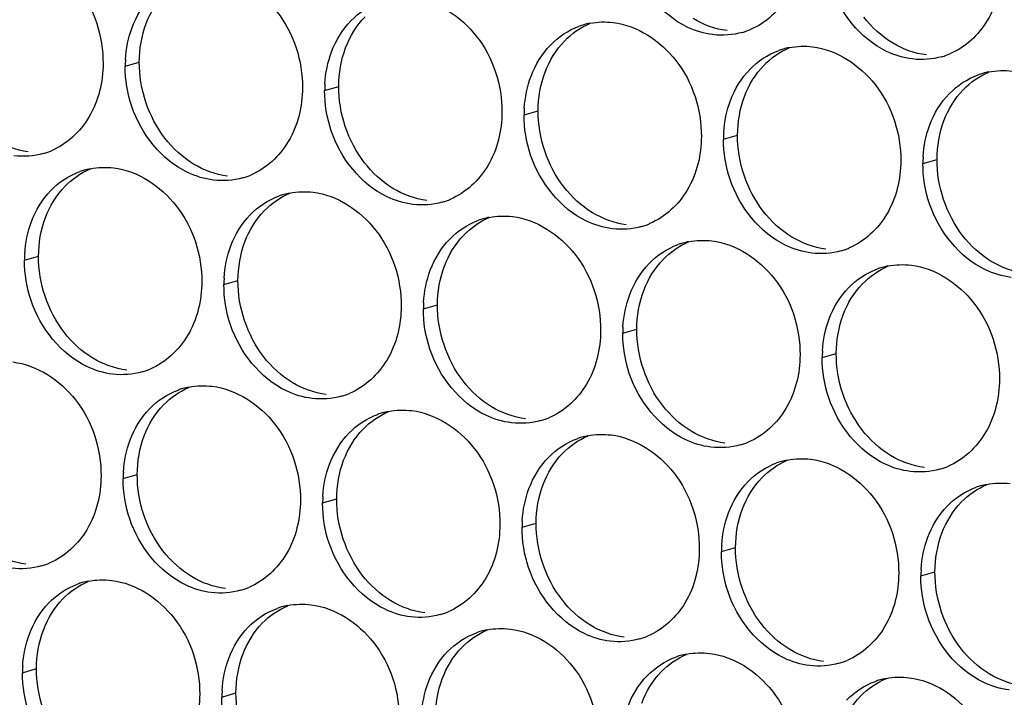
# Paper-space layout '45651_1_3' of a CAD drawing. Header units: millimetres. Extents: x -231 to 594, y 0 to 420.
# Tile 205 of 247: x 99.79 to 107.29, y 293.66 to 298.83. Entities that reach past the tile are written whole.
import ezdxf

# ---------------------------------------------------------------- set-up
doc = ezdxf.new("R2010")
doc.units = ezdxf.units.MM
doc.header["$LTSCALE"] = 32.67
doc.layers.add('02___PRT_ALL_AXES', color=7, linetype='CONTINUOUS')

psp = doc.layouts.new('45651_1_3')

# ---------------------------------------------------------------- linework, layer by layer
at = {"layer": '02___PRT_ALL_AXES', "color": 7, "linetype": 'CONTINUOUS'}
for p, q in [((100.5962, 298.4752), (100.7034, 298.5059)), ((102.1158, 298.2897), (102.2229, 298.3204)), ((103.6353, 298.1042), (103.7425, 298.1349)), ((105.1549, 297.9188), (105.2621, 297.9494)), ((106.6745, 297.7333), (106.7817, 297.764)), ((99.8286, 296.9955), (99.9358, 297.0262)), ((101.3482, 296.81), (101.4554, 296.8407)), ((102.8678, 296.6245), (102.975, 296.6552)), ((104.3874, 296.4391), (104.4946, 296.4697)), ((105.9069, 296.2536), (106.0141, 296.2843)), ((100.5806, 295.3303), (100.6878, 295.361)), ((102.1002, 295.1448), (102.2074, 295.1755)), ((103.6198, 294.9594), (103.727, 294.99)), ((105.1394, 294.7739), (105.2466, 294.8046)), ((106.659, 294.5884), (106.7662, 294.6191)), ((99.8131, 293.8506), (99.9203, 293.8813)), ((101.3326, 293.6651), (101.4398, 293.6958))]:
    psp.add_line(p, q, dxfattribs=at)
at = {"layer": '02___PRT_ALL_AXES', "color": 3, "linetype": 'CONTINUOUS'}
for centre, radius, start, end in [((104.2407, 298.2652), 0.5467, 105.94061, 109.76751), ((104.2422, 298.2602), 0.5519, 100.97724, 105.93831), ((105.1477, 299.2594), 0.5481, 289.77289, 292.73686), ((105.1482, 299.2581), 0.5467, 285.94061, 289.76751), ((105.7603, 298.0798), 0.5467, 105.94061, 109.76751), ((105.7617, 298.0747), 0.5519, 100.97724, 105.93831), ((106.6678, 299.0726), 0.5467, 285.94061, 289.76751), ((106.6673, 299.0739), 0.5481, 289.77289, 292.73686), ((101.488, 298.4708), 0.8918, 176.51802, 179.71686), ((107.2799, 297.8943), 0.5467, 105.94061, 109.76751), ((107.2813, 297.8892), 0.5519, 100.97724, 105.93831), ((103.0076, 298.2853), 0.8918, 176.51802, 179.71686), ((104.5272, 298.0998), 0.8918, 176.51802, 179.71686), ((106.0467, 297.9144), 0.8918, 176.51802, 179.71686), ((99.8219, 298.3348), 0.5467, 285.94061, 289.76751), ((99.8214, 298.3361), 0.5481, 289.77289, 292.73686), ((107.5663, 297.7289), 0.8918, 176.51802, 179.71686), ((100.434, 297.1565), 0.5467, 105.94061, 109.76751), ((100.4354, 297.1514), 0.5519, 100.97724, 105.93831), ((101.3415, 298.1493), 0.5467, 285.94061, 289.76751), ((101.341, 298.1507), 0.5481, 289.77289, 292.73686), ((101.9536, 296.971), 0.5467, 105.94061, 109.76751), ((101.955, 296.966), 0.5519, 100.97724, 105.93831), ((102.8611, 297.9639), 0.5467, 285.94061, 289.76751), ((102.8606, 297.9652), 0.5481, 289.77289, 292.73686), ((103.4732, 296.7855), 0.5467, 105.94061, 109.76751), ((103.4746, 296.7805), 0.5519, 100.97724, 105.93831), ((104.3807, 297.7784), 0.5467, 285.94061, 289.76751), ((104.3801, 297.7797), 0.5481, 289.77289, 292.73686), ((104.9928, 296.6), 0.5467, 105.94061, 109.76751), ((104.9942, 296.595), 0.5519, 100.97724, 105.93831), ((100.7204, 296.9911), 0.8918, 176.51802, 179.71686), ((105.9003, 297.5929), 0.5467, 285.94061, 289.76751), ((105.8997, 297.5942), 0.5481, 289.77289, 292.73686), ((106.5123, 296.4146), 0.5467, 105.94061, 109.76751), ((106.5138, 296.4095), 0.5519, 100.97724, 105.93831), ((102.24, 296.8056), 0.8918, 176.51802, 179.71686), ((103.7596, 296.6201), 0.8918, 176.51802, 179.71686), ((105.2792, 296.4346), 0.8918, 176.51802, 179.71686), ((106.7988, 296.2492), 0.8918, 176.51802, 179.71686), ((100.5739, 296.6696), 0.5467, 285.94061, 289.76751), ((100.5734, 296.6709), 0.5481, 289.77289, 292.73686), ((101.186, 295.4913), 0.5467, 105.94061, 109.76751), ((101.1874, 295.4863), 0.5519, 100.97724, 105.93831), ((102.093, 296.4855), 0.5481, 289.77289, 292.73686), ((102.0935, 296.4842), 0.5467, 285.94061, 289.76751), ((102.7056, 295.3058), 0.5467, 105.94061, 109.76751), ((102.707, 295.3008), 0.5519, 100.97724, 105.93831), ((103.6131, 296.2987), 0.5467, 285.94061, 289.76751), ((103.6126, 296.3), 0.5481, 289.77289, 292.73686), ((104.2252, 295.1203), 0.5467, 105.94061, 109.76751), ((104.2266, 295.1153), 0.5519, 100.97724, 105.93831), ((105.1322, 296.1145), 0.5481, 289.77289, 292.73686), ((105.1327, 296.1132), 0.5467, 285.94061, 289.76751), ((105.7448, 294.9349), 0.5467, 105.94061, 109.76751), ((105.7462, 294.9298), 0.5519, 100.97724, 105.93831), ((101.4724, 295.3259), 0.8918, 176.51802, 179.71686), ((106.6523, 295.9277), 0.5467, 285.94061, 289.76751), ((106.6517, 295.929), 0.5481, 289.77289, 292.73686), ((107.2644, 294.7494), 0.5467, 105.94061, 109.76751), ((107.2658, 294.7444), 0.5519, 100.97724, 105.93831), ((102.992, 295.1404), 0.8918, 176.51802, 179.71686), ((104.5116, 294.9549), 0.8918, 176.51802, 179.71686), ((106.0312, 294.7695), 0.8918, 176.51802, 179.71686), ((99.8064, 295.1899), 0.5467, 285.94061, 289.76751), ((99.8058, 295.1912), 0.5481, 289.77289, 292.73686), ((107.5508, 294.584), 0.8918, 176.51802, 179.71686), ((100.4185, 294.0116), 0.5467, 105.94061, 109.76751), ((100.4199, 294.0066), 0.5519, 100.97724, 105.93831), ((101.326, 295.0044), 0.5467, 285.94061, 289.76751), ((101.3254, 295.0058), 0.5481, 289.77289, 292.73686), ((101.9381, 293.8261), 0.5467, 105.94061, 109.76751), ((101.9395, 293.8211), 0.5519, 100.97724, 105.93831), ((102.8455, 294.819), 0.5467, 285.94061, 289.76751), ((102.845, 294.8203), 0.5481, 289.77289, 292.73686), ((103.4591, 293.6356), 0.5519, 100.97724, 105.93831), ((103.4576, 293.6406), 0.5467, 105.94061, 109.76751), ((104.3651, 294.6335), 0.5467, 285.94061, 289.76751), ((104.3646, 294.6348), 0.5481, 289.77289, 292.73686), ((104.9772, 293.4552), 0.5467, 105.94061, 109.76751), ((104.9786, 293.4501), 0.5519, 100.97724, 105.93831), ((100.7049, 293.8462), 0.8918, 176.51802, 179.71686), ((105.8847, 294.448), 0.5467, 285.94061, 289.76751), ((105.8842, 294.4493), 0.5481, 289.77289, 292.73686), ((106.4982, 293.2647), 0.5519, 100.97724, 105.93831), ((106.4968, 293.2697), 0.5467, 105.94061, 109.76751), ((102.2245, 293.6607), 0.8918, 176.51802, 179.71686)]:
    psp.add_arc(centre, radius, start, end, dxfattribs=at)
for points, knots in [([(99.7558, 299.3645), (99.9401, 299.342), (100.3035, 299.1009), (100.4283, 298.6998), (100.4273, 298.4958)], [0, 0, 0, 0, 0.476473, 1, 1, 1, 1]), ([(105.7536, 299.4191), (105.7529, 299.2778), (105.69, 299.0016), (105.4774, 298.8033), (105.3596, 298.7539)], [0, 0, 0, 0, 0.525086, 1, 1, 1, 1]), ([(105.0744, 298.7153), (105.0068, 298.7235), (104.7264, 298.8074), (104.5228, 299.0684), (104.4528, 299.2768)], [0, 0, 0, 0, 0.236458, 1, 1, 1, 1]), ([(107.2732, 299.2336), (107.2725, 299.0923), (107.2095, 298.8161), (106.997, 298.6178), (106.8791, 298.5684)], [0, 0, 0, 0, 0.525086, 1, 1, 1, 1]), ([(101.2754, 299.179), (101.4597, 299.1565), (101.8231, 298.9154), (101.9479, 298.5143), (101.9469, 298.3103)], [0, 0, 0, 0, 0.476473, 1, 1, 1, 1]), ([(106.594, 298.5298), (106.5264, 298.5381), (106.246, 298.6219), (106.0424, 298.8829), (105.9724, 299.0913)], [0, 0, 0, 0, 0.236458, 1, 1, 1, 1]), ([(102.795, 298.9935), (102.9793, 298.971), (103.3427, 298.7299), (103.4675, 298.3288), (103.4665, 298.1248)], [0, 0, 0, 0, 0.476473, 1, 1, 1, 1]), ([(104.3146, 298.808), (104.4989, 298.7855), (104.8623, 298.5444), (104.9871, 298.1434), (104.9861, 297.9394)], [0, 0, 0, 0, 0.476473, 1, 1, 1, 1]), ([(105.8342, 298.6226), (106.0185, 298.6001), (106.3819, 298.359), (106.5067, 297.9579), (106.5057, 297.7539)], [0, 0, 0, 0, 0.476473, 1, 1, 1, 1]), ([(100.4273, 298.4958), (100.4266, 298.3545), (100.3636, 298.0783), (100.1511, 297.88), (100.0332, 297.8306)], [0, 0, 0, 0, 0.525086, 1, 1, 1, 1]), ([(101.9469, 298.3103), (101.9462, 298.169), (101.8832, 297.8928), (101.6707, 297.6945), (101.5528, 297.6451)], [0, 0, 0, 0, 0.525086, 1, 1, 1, 1]), ([(101.2677, 297.6065), (101.2001, 297.6148), (100.9197, 297.6986), (100.716, 297.9596), (100.6461, 298.168)], [0, 0, 0, 0, 0.236458, 1, 1, 1, 1]), ([(103.4665, 298.1248), (103.4658, 297.9836), (103.4028, 297.7073), (103.1903, 297.509), (103.0724, 297.4596)], [0, 0, 0, 0, 0.525086, 1, 1, 1, 1]), ([(102.7872, 297.4211), (102.7197, 297.4293), (102.4393, 297.5132), (102.2356, 297.7742), (102.1657, 297.9826)], [0, 0, 0, 0, 0.236458, 1, 1, 1, 1]), ([(104.9861, 297.9394), (104.9854, 297.7981), (104.9224, 297.5219), (104.7099, 297.3236), (104.592, 297.2742)], [0, 0, 0, 0, 0.525086, 1, 1, 1, 1]), ([(104.3068, 297.2356), (104.2392, 297.2438), (103.9589, 297.3277), (103.7552, 297.5887), (103.6853, 297.7971)], [0, 0, 0, 0, 0.236458, 1, 1, 1, 1]), ([(106.5057, 297.7539), (106.505, 297.6126), (106.442, 297.3364), (106.2294, 297.1381), (106.1116, 297.0887)], [0, 0, 0, 0, 0.525086, 1, 1, 1, 1]), ([(100.5079, 297.6993), (100.6922, 297.6768), (101.0555, 297.4357), (101.1804, 297.0346), (101.1793, 296.8306)], [0, 0, 0, 0, 0.476473, 1, 1, 1, 1]), ([(105.8264, 297.0501), (105.7588, 297.0584), (105.4785, 297.1422), (105.2748, 297.4032), (105.2048, 297.6116)], [0, 0, 0, 0, 0.236458, 1, 1, 1, 1]), ([(102.0274, 297.5138), (102.2117, 297.4913), (102.5751, 297.2502), (102.6999, 296.8491), (102.6989, 296.6451)], [0, 0, 0, 0, 0.476473, 1, 1, 1, 1]), ([(107.346, 296.8646), (107.2784, 296.8729), (106.998, 296.9567), (106.7944, 297.2177), (106.7244, 297.4261)], [0, 0, 0, 0, 0.236458, 1, 1, 1, 1]), ([(103.547, 297.3283), (103.7313, 297.3058), (104.0947, 297.0647), (104.2195, 296.6637), (104.2185, 296.4597)], [0, 0, 0, 0, 0.476473, 1, 1, 1, 1]), ([(105.0666, 297.1428), (105.2509, 297.1204), (105.6143, 296.8792), (105.7391, 296.4782), (105.7381, 296.2742)], [0, 0, 0, 0, 0.476473, 1, 1, 1, 1]), ([(106.5862, 296.9574), (106.7705, 296.9349), (107.1339, 296.6938), (107.2587, 296.2927), (107.2577, 296.0887)], [0, 0, 0, 0, 0.476473, 1, 1, 1, 1]), ([(101.1793, 296.8306), (101.1786, 296.6893), (101.1157, 296.4131), (100.9031, 296.2148), (100.7853, 296.1654)], [0, 0, 0, 0, 0.525086, 1, 1, 1, 1]), ([(100.5001, 296.1268), (100.4325, 296.1351), (100.1521, 296.2189), (99.9485, 296.4799), (99.8785, 296.6883)], [0, 0, 0, 0, 0.236458, 1, 1, 1, 1]), ([(102.6989, 296.6451), (102.6982, 296.5038), (102.6352, 296.2276), (102.4227, 296.0293), (102.3048, 295.9799)], [0, 0, 0, 0, 0.525086, 1, 1, 1, 1]), ([(102.0197, 295.9414), (101.9521, 295.9496), (101.6717, 296.0335), (101.4681, 296.2945), (101.3981, 296.5029)], [0, 0, 0, 0, 0.236458, 1, 1, 1, 1]), ([(104.2185, 296.4597), (104.2178, 296.3184), (104.1548, 296.0422), (103.9423, 295.8438), (103.8244, 295.7945)], [0, 0, 0, 0, 0.525086, 1, 1, 1, 1]), ([(103.5393, 295.7559), (103.4717, 295.7641), (103.1913, 295.848), (102.9876, 296.109), (102.9177, 296.3174)], [0, 0, 0, 0, 0.236458, 1, 1, 1, 1]), ([(99.7403, 296.2196), (99.9246, 296.1971), (100.288, 295.956), (100.4128, 295.5549), (100.4118, 295.3509)], [0, 0, 0, 0, 0.476473, 1, 1, 1, 1]), ([(105.7381, 296.2742), (105.7374, 296.1329), (105.6744, 295.8567), (105.4619, 295.6584), (105.344, 295.609)], [0, 0, 0, 0, 0.525086, 1, 1, 1, 1]), ([(105.0588, 295.5704), (104.9913, 295.5786), (104.7109, 295.6625), (104.5072, 295.9235), (104.4373, 296.1319)], [0, 0, 0, 0, 0.236458, 1, 1, 1, 1]), ([(107.2577, 296.0887), (107.257, 295.9474), (107.194, 295.6712), (106.9815, 295.4729), (106.8636, 295.4235)], [0, 0, 0, 0, 0.525086, 1, 1, 1, 1]), ([(101.2599, 296.0341), (101.4442, 296.0116), (101.8076, 295.7705), (101.9324, 295.3694), (101.9314, 295.1654)], [0, 0, 0, 0, 0.476473, 1, 1, 1, 1]), ([(106.5784, 295.3849), (106.5108, 295.3932), (106.2305, 295.477), (106.0268, 295.738), (105.9569, 295.9464)], [0, 0, 0, 0, 0.236458, 1, 1, 1, 1]), ([(102.7795, 295.8486), (102.9638, 295.8261), (103.3271, 295.585), (103.452, 295.184), (103.4509, 294.98)], [0, 0, 0, 0, 0.476473, 1, 1, 1, 1]), ([(104.299, 295.6631), (104.4833, 295.6406), (104.8467, 295.3995), (104.9715, 294.9985), (104.9705, 294.7945)], [0, 0, 0, 0, 0.476473, 1, 1, 1, 1]), ([(105.8186, 295.4777), (106.0029, 295.4552), (106.3663, 295.2141), (106.4911, 294.813), (106.4901, 294.609)], [0, 0, 0, 0, 0.476473, 1, 1, 1, 1]), ([(100.4118, 295.3509), (100.4111, 295.2096), (100.3481, 294.9334), (100.1356, 294.7351), (100.0177, 294.6857)], [0, 0, 0, 0, 0.525086, 1, 1, 1, 1]), ([(101.9314, 295.1654), (101.9307, 295.0241), (101.8677, 294.7479), (101.6552, 294.5496), (101.5373, 294.5002)], [0, 0, 0, 0, 0.525086, 1, 1, 1, 1]), ([(101.2521, 294.4616), (101.1845, 294.4699), (100.9042, 294.5537), (100.7005, 294.8148), (100.6305, 295.0232)], [0, 0, 0, 0, 0.236458, 1, 1, 1, 1]), ([(103.4509, 294.98), (103.4503, 294.8387), (103.3873, 294.5625), (103.1747, 294.3641), (103.0569, 294.3147)], [0, 0, 0, 0, 0.525086, 1, 1, 1, 1]), ([(102.7717, 294.2762), (102.7041, 294.2844), (102.4237, 294.3683), (102.2201, 294.6293), (102.1501, 294.8377)], [0, 0, 0, 0, 0.236458, 1, 1, 1, 1]), ([(104.9705, 294.7945), (104.9698, 294.6532), (104.9069, 294.377), (104.6943, 294.1787), (104.5764, 294.1293)], [0, 0, 0, 0, 0.525086, 1, 1, 1, 1]), ([(104.2913, 294.0907), (104.2237, 294.0989), (103.9433, 294.1828), (103.7397, 294.4438), (103.6697, 294.6522)], [0, 0, 0, 0, 0.236458, 1, 1, 1, 1]), ([(100.4923, 294.5544), (100.6766, 294.5319), (101.04, 294.2908), (101.1648, 293.8897), (101.1638, 293.6857)], [0, 0, 0, 0, 0.476473, 1, 1, 1, 1]), ([(106.4901, 294.609), (106.4894, 294.4677), (106.4264, 294.1915), (106.2139, 293.9932), (106.096, 293.9438)], [0, 0, 0, 0, 0.525086, 1, 1, 1, 1]), ([(105.8109, 293.9052), (105.7433, 293.9135), (105.4629, 293.9973), (105.2593, 294.2583), (105.1893, 294.4667)], [0, 0, 0, 0, 0.236458, 1, 1, 1, 1]), ([(102.0119, 294.3689), (102.1962, 294.3464), (102.5596, 294.1053), (102.6844, 293.7043), (102.6834, 293.5003)], [0, 0, 0, 0, 0.476473, 1, 1, 1, 1]), ([(107.3304, 293.7197), (107.2629, 293.728), (106.9825, 293.8118), (106.7788, 294.0728), (106.7089, 294.2812)], [0, 0, 0, 0, 0.236458, 1, 1, 1, 1]), ([(103.5315, 294.1834), (103.7158, 294.1609), (104.0792, 293.9198), (104.204, 293.5188), (104.203, 293.3148)], [0, 0, 0, 0, 0.476473, 1, 1, 1, 1]), ([(105.0511, 293.998), (105.2354, 293.9755), (105.5988, 293.7344), (105.7236, 293.3333), (105.7226, 293.1293)], [0, 0, 0, 0, 0.476473, 1, 1, 1, 1]), ([(106.5707, 293.8125), (106.755, 293.79), (107.1183, 293.5489), (107.2431, 293.1478), (107.2421, 292.9438)], [0, 0, 0, 0, 0.476473, 1, 1, 1, 1]), ([(101.1638, 293.6857), (101.1631, 293.5444), (101.1001, 293.2682), (100.8876, 293.0699), (100.7697, 293.0205)], [0, 0, 0, 0, 0.525086, 1, 1, 1, 1])]:
    psp.add_open_spline(points, degree=3, knots=knots, dxfattribs=at)
for points in [[(100.6491, 298.7698), (100.6819, 298.857), (100.732, 298.94), (100.7967, 299.007)], [(102.3163, 298.8215), (102.3771, 298.8845), (102.4538, 298.9356), (102.5363, 298.9652)], [(100.5978, 298.525), (100.6029, 298.6082), (100.6197, 298.6918), (100.6491, 298.7698)], [(102.1686, 298.5843), (102.2015, 298.6715), (102.2516, 298.7545), (102.3163, 298.8215)], [(103.8359, 298.636), (103.8967, 298.699), (103.9734, 298.7501), (104.0558, 298.7797)], [(104.1371, 298.802), (104.1952, 298.8133), (104.2558, 298.8152), (104.3146, 298.808)], [(105.2984, 298.7324), (105.2264, 298.7118), (105.1487, 298.7062), (105.0744, 298.7153)], [(103.6882, 298.3988), (103.721, 298.486), (103.7712, 298.569), (103.8359, 298.636)], [(105.6566, 298.6166), (105.7148, 298.6278), (105.7754, 298.6297), (105.8342, 298.6226)], [(102.1174, 298.3395), (102.1225, 298.4227), (102.1393, 298.5063), (102.1686, 298.5843)], [(105.3555, 298.4506), (105.4163, 298.5136), (105.493, 298.5646), (105.5754, 298.5943)], [(106.818, 298.5469), (106.746, 298.5264), (106.6683, 298.5207), (106.594, 298.5298)], [(100.6461, 298.168), (100.6131, 298.2664), (100.5957, 298.3715), (100.5962, 298.4752)], [(103.637, 298.154), (103.642, 298.2372), (103.6589, 298.3208), (103.6882, 298.3988)], [(105.2078, 298.2134), (105.2406, 298.3005), (105.2908, 298.3836), (105.3555, 298.4506)], [(106.8751, 298.2651), (106.9359, 298.3281), (107.0126, 298.3792), (107.095, 298.4088)], [(107.1762, 298.4311), (107.2344, 298.4424), (107.295, 298.4442), (107.3538, 298.4371)], [(102.1657, 297.9826), (102.1327, 298.0809), (102.1152, 298.186), (102.1158, 298.2897)], [(106.7274, 298.0279), (106.7602, 298.1151), (106.8104, 298.1981), (106.8751, 298.2651)], [(105.1566, 297.9685), (105.1616, 298.0518), (105.1784, 298.1353), (105.2078, 298.2134)], [(103.6853, 297.7971), (103.6522, 297.8954), (103.6348, 298.0005), (103.6353, 298.1042)], [(106.6761, 297.783), (106.6812, 297.8663), (106.698, 297.9498), (106.7274, 298.0279)], [(105.2048, 297.6116), (105.1718, 297.7099), (105.1544, 297.815), (105.1549, 297.9188)], [(99.9721, 297.8091), (99.9001, 297.7886), (99.8224, 297.7829), (99.7481, 297.792)], [(100.3303, 297.6933), (100.3885, 297.7046), (100.4491, 297.7064), (100.5079, 297.6993)], [(106.7244, 297.4261), (106.6914, 297.5245), (106.674, 297.6296), (106.6745, 297.7333)], [(100.0292, 297.5273), (100.09, 297.5903), (100.1667, 297.6414), (100.2491, 297.671)], [(101.4916, 297.6236), (101.4196, 297.6031), (101.342, 297.5975), (101.2677, 297.6065)], [(99.8815, 297.2901), (99.9143, 297.3773), (99.9645, 297.4603), (100.0292, 297.5273)], [(101.5487, 297.3418), (101.6096, 297.4048), (101.6863, 297.4559), (101.7687, 297.4855)], [(101.8499, 297.5078), (101.908, 297.5191), (101.9687, 297.521), (102.0274, 297.5138)], [(103.0112, 297.4382), (102.9392, 297.4176), (102.8616, 297.412), (102.7872, 297.4211)], [(101.4011, 297.1046), (101.4339, 297.1918), (101.484, 297.2748), (101.5487, 297.3418)], [(103.3695, 297.3223), (103.4276, 297.3336), (103.4883, 297.3355), (103.547, 297.3283)], [(99.8302, 297.0452), (99.8353, 297.1285), (99.8521, 297.212), (99.8815, 297.2901)], [(103.0683, 297.1563), (103.1292, 297.2193), (103.2059, 297.2704), (103.2883, 297.3)], [(104.5308, 297.2527), (104.4588, 297.2321), (104.3812, 297.2265), (104.3068, 297.2356)], [(101.3498, 296.8598), (101.3549, 296.943), (101.3717, 297.0266), (101.4011, 297.1046)], [(102.9207, 296.9191), (102.9535, 297.0063), (103.0036, 297.0893), (103.0683, 297.1563)], [(104.5879, 296.9709), (104.6488, 297.0338), (104.7255, 297.0849), (104.8079, 297.1145)], [(104.8891, 297.1369), (104.9472, 297.1481), (105.0078, 297.15), (105.0666, 297.1428)], [(106.0504, 297.0672), (105.9784, 297.0466), (105.9007, 297.041), (105.8264, 297.0501)], [(99.8785, 296.6883), (99.8455, 296.7867), (99.8281, 296.8918), (99.8286, 296.9955)], [(104.4403, 296.7337), (104.4731, 296.8208), (104.5232, 296.9039), (104.5879, 296.9709)], [(106.4087, 296.9514), (106.4668, 296.9627), (106.5274, 296.9645), (106.5862, 296.9574)], [(102.8694, 296.6743), (102.8745, 296.7575), (102.8913, 296.8411), (102.9207, 296.9191)], [(106.1075, 296.7854), (106.1683, 296.8484), (106.245, 296.8994), (106.3274, 296.9291)], [(101.3981, 296.5029), (101.3651, 296.6012), (101.3477, 296.7063), (101.3482, 296.81)], [(104.389, 296.4888), (104.3941, 296.572), (104.4109, 296.6556), (104.4403, 296.7337)], [(105.9598, 296.5482), (105.9926, 296.6353), (106.0428, 296.7184), (106.1075, 296.7854)], [(102.9177, 296.3174), (102.8847, 296.4157), (102.8673, 296.5208), (102.8678, 296.6245)], [(105.9086, 296.3033), (105.9136, 296.3866), (105.9305, 296.4701), (105.9598, 296.5482)], [(104.4373, 296.1319), (104.4043, 296.2302), (104.3868, 296.3353), (104.3874, 296.4391)], [(105.9569, 295.9464), (105.9239, 296.0448), (105.9064, 296.1499), (105.9069, 296.2536)], [(100.7241, 296.1439), (100.6521, 296.1234), (100.5744, 296.1178), (100.5001, 296.1268)], [(100.7812, 295.8621), (100.842, 295.9251), (100.9187, 295.9762), (101.0011, 296.0058)], [(101.0823, 296.0281), (101.1405, 296.0394), (101.2011, 296.0413), (101.2599, 296.0341)], [(102.2437, 295.9585), (102.1717, 295.9379), (102.094, 295.9323), (102.0197, 295.9414)], [(100.6335, 295.6249), (100.6663, 295.7121), (100.7165, 295.7951), (100.7812, 295.8621)], [(102.6019, 295.8426), (102.6601, 295.8539), (102.7207, 295.8558), (102.7795, 295.8486)], [(102.3008, 295.6766), (102.3616, 295.7396), (102.4383, 295.7907), (102.5207, 295.8203)], [(103.7633, 295.773), (103.6913, 295.7524), (103.6136, 295.7468), (103.5393, 295.7559)], [(100.5823, 295.3801), (100.5873, 295.4633), (100.6041, 295.5469), (100.6335, 295.6249)], [(102.1531, 295.4394), (102.1859, 295.5266), (102.2361, 295.6096), (102.3008, 295.6766)], [(103.8204, 295.4911), (103.8812, 295.5541), (103.9579, 295.6052), (104.0403, 295.6348)], [(104.1215, 295.6571), (104.1796, 295.6684), (104.2403, 295.6703), (104.299, 295.6631)], [(105.2828, 295.5875), (105.2108, 295.5669), (105.1332, 295.5613), (105.0588, 295.5704)], [(103.6727, 295.2539), (103.7055, 295.3411), (103.7556, 295.4242), (103.8204, 295.4911)], [(105.6411, 295.4717), (105.6992, 295.483), (105.7599, 295.4848), (105.8186, 295.4777)], [(102.1018, 295.1946), (102.1069, 295.2778), (102.1237, 295.3614), (102.1531, 295.4394)], [(105.3399, 295.3057), (105.4008, 295.3687), (105.4775, 295.4197), (105.5599, 295.4494)], [(106.8024, 295.402), (106.7304, 295.3815), (106.6528, 295.3759), (106.5784, 295.3849)], [(100.6305, 295.0232), (100.5975, 295.1215), (100.5801, 295.2266), (100.5806, 295.3303)], [(105.1923, 295.0685), (105.2251, 295.1556), (105.2752, 295.2387), (105.3399, 295.3057)], [(103.6214, 295.0091), (103.6265, 295.0923), (103.6433, 295.1759), (103.6727, 295.2539)], [(106.8595, 295.1202), (106.9204, 295.1832), (106.9971, 295.2343), (107.0795, 295.2639)], [(107.1607, 295.2862), (107.2188, 295.2975), (107.2794, 295.2994), (107.3382, 295.2922)], [(102.1501, 294.8377), (102.1171, 294.936), (102.0997, 295.0411), (102.1002, 295.1448)], [(106.7119, 294.883), (106.7447, 294.9702), (106.7948, 295.0532), (106.8595, 295.1202)], [(105.141, 294.8236), (105.1461, 294.9069), (105.1629, 294.9904), (105.1923, 295.0685)], [(103.6697, 294.6522), (103.6367, 294.7505), (103.6193, 294.8556), (103.6198, 294.9594)], [(106.6606, 294.6382), (106.6657, 294.7214), (106.6825, 294.805), (106.7119, 294.883)], [(105.1893, 294.4667), (105.1563, 294.5651), (105.1389, 294.6701), (105.1394, 294.7739)], [(99.9565, 294.6642), (99.8845, 294.6437), (99.8069, 294.6381), (99.7325, 294.6471)], [(100.3148, 294.5484), (100.3729, 294.5597), (100.4335, 294.5616), (100.4923, 294.5544)], [(106.7089, 294.2812), (106.6759, 294.3796), (106.6584, 294.4847), (106.659, 294.5884)], [(100.0136, 294.3824), (100.0745, 294.4454), (100.1512, 294.4965), (100.2336, 294.5261)], [(101.4761, 294.4788), (101.4041, 294.4582), (101.3264, 294.4526), (101.2521, 294.4616)], [(99.866, 294.1452), (99.8988, 294.2324), (99.9489, 294.3154), (100.0136, 294.3824)], [(101.5332, 294.1969), (101.594, 294.2599), (101.6707, 294.311), (101.7532, 294.3406)], [(101.8344, 294.3629), (101.8925, 294.3742), (101.9531, 294.3761), (102.0119, 294.3689)], [(102.9957, 294.2933), (102.9237, 294.2727), (102.846, 294.2671), (102.7717, 294.2762)], [(101.3855, 293.9597), (101.4184, 294.0469), (101.4685, 294.1299), (101.5332, 294.1969)], [(103.354, 294.1774), (103.4121, 294.1887), (103.4727, 294.1906), (103.5315, 294.1834)], [(99.8147, 293.9004), (99.8198, 293.9836), (99.8366, 294.0672), (99.866, 294.1452)], [(103.0528, 294.0114), (103.1136, 294.0744), (103.1903, 294.1255), (103.2727, 294.1551)], [(104.5153, 294.1078), (104.4433, 294.0872), (104.3656, 294.0816), (104.2913, 294.0907)], [(101.3343, 293.7149), (101.3393, 293.7981), (101.3562, 293.8817), (101.3855, 293.9597)], [(102.9051, 293.7742), (102.9379, 293.8614), (102.9881, 293.9445), (103.0528, 294.0114)], [(104.5724, 293.826), (104.6332, 293.889), (104.7099, 293.94), (104.7923, 293.9697)], [(104.8735, 293.992), (104.9317, 294.0032), (104.9923, 294.0051), (105.0511, 293.998)], [(106.0349, 293.9223), (105.9629, 293.9018), (105.8852, 293.8961), (105.8109, 293.9052)], [(99.863, 293.5434), (99.83, 293.6418), (99.8125, 293.7469), (99.8131, 293.8506)], [(104.4247, 293.5888), (104.4575, 293.6759), (104.5077, 293.759), (104.5724, 293.826)], [(106.3931, 293.8065), (106.4512, 293.8178), (106.5119, 293.8197), (106.5707, 293.8125)], [(102.8539, 293.5294), (102.8589, 293.6126), (102.8757, 293.6962), (102.9051, 293.7742)], [(106.092, 293.6405), (106.1528, 293.7035), (106.2295, 293.7546), (106.3119, 293.7842)], [(101.3826, 293.358), (101.3496, 293.4563), (101.3321, 293.5614), (101.3326, 293.6651)]]:
    psp.add_open_spline(points, degree=3, dxfattribs=at)
at = {"layer": '02___PRT_ALL_AXES', "color": 7, "linetype": 'CONTINUOUS'}
for points in [[(100.7563, 298.8005), (100.7891, 298.8876), (100.8392, 298.9707), (100.9039, 299.0377)], [(102.2758, 298.615), (102.3087, 298.7022), (102.3588, 298.7852), (102.4235, 298.8522)], [(105.1816, 298.746), (105.091, 298.757), (105.0015, 298.7901), (104.9234, 298.8374)], [(106.443, 298.6519), (106.3592, 298.7027), (106.2847, 298.7715), (106.2247, 298.8491)], [(100.7034, 298.5059), (100.7039, 298.6056), (100.7211, 298.7071), (100.7563, 298.8005)], [(103.9431, 298.6667), (103.9975, 298.7231), (104.0644, 298.7698), (104.1366, 298.8001)], [(102.2229, 298.3204), (102.2234, 298.4202), (102.2407, 298.5216), (102.2758, 298.615)], [(103.7954, 298.4295), (103.8282, 298.5167), (103.8784, 298.5997), (103.9431, 298.6667)], [(105.4627, 298.4812), (105.5171, 298.5376), (105.5839, 298.5844), (105.6562, 298.6147)], [(106.7012, 298.5605), (106.6106, 298.5716), (106.5211, 298.6046), (106.443, 298.6519)], [(100.8984, 297.9258), (100.7736, 298.0872), (100.7024, 298.3019), (100.7034, 298.5059)], [(105.315, 298.244), (105.3478, 298.3312), (105.398, 298.4142), (105.4627, 298.4812)], [(103.7425, 298.1349), (103.743, 298.2347), (103.7603, 298.3361), (103.7954, 298.4295)], [(106.9823, 298.2958), (107.0367, 298.3521), (107.1035, 298.3989), (107.1758, 298.4292)], [(102.418, 297.7403), (102.2932, 297.9017), (102.2219, 298.1164), (102.2229, 298.3204)], [(105.2621, 297.9494), (105.2626, 298.0492), (105.2799, 298.1507), (105.315, 298.244)], [(106.8346, 298.0586), (106.8674, 298.1457), (106.9176, 298.2288), (106.9823, 298.2958)], [(103.9376, 297.5548), (103.8128, 297.7162), (103.7415, 297.9309), (103.7425, 298.1349)], [(106.7817, 297.764), (106.7822, 297.8637), (106.7994, 297.9652), (106.8346, 298.0586)], [(105.4572, 297.3694), (105.3324, 297.5307), (105.2611, 297.7454), (105.2621, 297.9494)], [(99.8553, 297.8227), (99.7647, 297.8338), (99.6752, 297.8668), (99.5971, 297.9141)], [(101.1167, 297.7286), (101.0328, 297.7794), (100.9584, 297.8482), (100.8984, 297.9258)], [(101.3748, 297.6372), (101.2842, 297.6483), (101.1948, 297.6813), (101.1167, 297.7286)], [(102.6363, 297.5431), (102.5524, 297.5939), (102.478, 297.6628), (102.418, 297.7403)], [(106.9768, 297.1839), (106.852, 297.3452), (106.7807, 297.56), (106.7817, 297.764)], [(100.1364, 297.558), (100.1908, 297.6143), (100.2576, 297.6611), (100.3299, 297.6914)], [(99.9887, 297.3208), (100.0215, 297.4079), (100.0717, 297.491), (100.1364, 297.558)], [(104.1559, 297.3577), (104.072, 297.4085), (103.9976, 297.4773), (103.9376, 297.5548)], [(101.6559, 297.3725), (101.7104, 297.4288), (101.7772, 297.4756), (101.8495, 297.5059)], [(102.8944, 297.4517), (102.8038, 297.4628), (102.7144, 297.4958), (102.6363, 297.5431)], [(101.5083, 297.1353), (101.5411, 297.2225), (101.5912, 297.3055), (101.6559, 297.3725)], [(104.414, 297.2663), (104.3234, 297.2773), (104.2339, 297.3104), (104.1559, 297.3577)], [(105.6754, 297.1722), (105.5916, 297.223), (105.5172, 297.2918), (105.4572, 297.3694)], [(99.9358, 297.0262), (99.9363, 297.1259), (99.9535, 297.2274), (99.9887, 297.3208)], [(103.1755, 297.187), (103.23, 297.2434), (103.2968, 297.2901), (103.3691, 297.3204)], [(103.0279, 296.9498), (103.0607, 297.037), (103.1108, 297.12), (103.1755, 297.187)], [(107.195, 296.9867), (107.1112, 297.0375), (107.0367, 297.1063), (106.9768, 297.1839)], [(101.4554, 296.8407), (101.4559, 296.9405), (101.4731, 297.0419), (101.5083, 297.1353)], [(104.6951, 297.0015), (104.7495, 297.0579), (104.8164, 297.1047), (104.8886, 297.1349)], [(105.9336, 297.0808), (105.843, 297.0918), (105.7535, 297.1249), (105.6754, 297.1722)], [(100.1309, 296.4461), (100.0061, 296.6074), (99.9348, 296.8222), (99.9358, 297.0262)], [(104.5474, 296.7643), (104.5803, 296.8515), (104.6304, 296.9345), (104.6951, 297.0015)], [(107.4532, 296.8953), (107.3626, 296.9064), (107.2731, 296.9394), (107.195, 296.9867)], [(102.975, 296.6552), (102.9755, 296.755), (102.9927, 296.8564), (103.0279, 296.9498)], [(106.2147, 296.8161), (106.2691, 296.8724), (106.336, 296.9192), (106.4082, 296.9495)], [(101.6504, 296.2606), (101.5256, 296.422), (101.4544, 296.6367), (101.4554, 296.8407)], [(106.067, 296.5789), (106.0998, 296.666), (106.15, 296.7491), (106.2147, 296.8161)], [(104.4946, 296.4697), (104.495, 296.5695), (104.5123, 296.671), (104.5474, 296.7643)], [(103.17, 296.0751), (103.0452, 296.2365), (102.974, 296.4512), (102.975, 296.6552)], [(106.0141, 296.2843), (106.0146, 296.384), (106.0319, 296.4855), (106.067, 296.5789)], [(100.3491, 296.2489), (100.2653, 296.2997), (100.1908, 296.3685), (100.1309, 296.4461)], [(104.6896, 295.8896), (104.5648, 296.051), (104.4935, 296.2657), (104.4946, 296.4697)], [(106.2092, 295.7042), (106.0844, 295.8655), (106.0131, 296.0803), (106.0141, 296.2843)], [(100.6073, 296.1575), (100.5167, 296.1686), (100.4272, 296.2016), (100.3491, 296.2489)], [(101.8687, 296.0634), (101.7849, 296.1142), (101.7104, 296.183), (101.6504, 296.2606)], [(102.1269, 295.972), (102.0363, 295.9831), (101.9468, 296.0161), (101.8687, 296.0634)], [(103.3883, 295.8779), (103.3044, 295.9288), (103.23, 295.9976), (103.17, 296.0751)], [(100.8884, 295.8928), (100.9428, 295.9491), (101.0096, 295.9959), (101.0819, 296.0262)], [(100.7407, 295.6556), (100.7735, 295.7427), (100.8237, 295.8258), (100.8884, 295.8928)], [(102.408, 295.7073), (102.4624, 295.7637), (102.5292, 295.8104), (102.6015, 295.8407)], [(103.6465, 295.7866), (103.5558, 295.7976), (103.4664, 295.8306), (103.3883, 295.8779)], [(104.9079, 295.6925), (104.824, 295.7433), (104.7496, 295.8121), (104.6896, 295.8896)], [(102.2603, 295.4701), (102.2931, 295.5573), (102.3433, 295.6403), (102.408, 295.7073)], [(105.166, 295.6011), (105.0754, 295.6121), (104.986, 295.6452), (104.9079, 295.6925)], [(106.4275, 295.507), (106.3436, 295.5578), (106.2692, 295.6266), (106.2092, 295.7042)], [(100.6878, 295.361), (100.6883, 295.4608), (100.7056, 295.5622), (100.7407, 295.6556)], [(103.9275, 295.5218), (103.982, 295.5782), (104.0488, 295.625), (104.1211, 295.6552)], [(102.2074, 295.1755), (102.2079, 295.2753), (102.2252, 295.3767), (102.2603, 295.4701)], [(103.7799, 295.2846), (103.8127, 295.3718), (103.8628, 295.4548), (103.9275, 295.5218)], [(105.4471, 295.3364), (105.5016, 295.3927), (105.5684, 295.4395), (105.6407, 295.4698)], [(106.6856, 295.4156), (106.595, 295.4267), (106.5055, 295.4597), (106.4275, 295.507)], [(100.8829, 294.7809), (100.7581, 294.9423), (100.6868, 295.157), (100.6878, 295.361)], [(105.2995, 295.0992), (105.3323, 295.1863), (105.3824, 295.2694), (105.4471, 295.3364)], [(103.727, 294.99), (103.7275, 295.0898), (103.7447, 295.1913), (103.7799, 295.2846)], [(106.9667, 295.1509), (107.0211, 295.2072), (107.088, 295.254), (107.1602, 295.2843)], [(102.4025, 294.5954), (102.2777, 294.7568), (102.2064, 294.9715), (102.2074, 295.1755)], [(105.2466, 294.8046), (105.2471, 294.9043), (105.2643, 295.0058), (105.2995, 295.0992)], [(106.8191, 294.9137), (106.8519, 295.0008), (106.902, 295.0839), (106.9667, 295.1509)], [(103.9221, 294.4099), (103.7972, 294.5713), (103.726, 294.786), (103.727, 294.99)], [(106.7662, 294.6191), (106.7667, 294.7188), (106.7839, 294.8203), (106.8191, 294.9137)], [(101.1011, 294.5837), (101.0173, 294.6345), (100.9429, 294.7033), (100.8829, 294.7809)], [(105.4416, 294.2245), (105.3168, 294.3858), (105.2456, 294.6006), (105.2466, 294.8046)], [(99.8397, 294.6778), (99.7491, 294.6889), (99.6596, 294.7219), (99.5816, 294.7692)], [(101.3593, 294.4923), (101.2687, 294.5034), (101.1792, 294.5364), (101.1011, 294.5837)], [(102.6207, 294.3982), (102.5369, 294.449), (102.4625, 294.5179), (102.4025, 294.5954)], [(106.9612, 294.039), (106.8364, 294.2004), (106.7651, 294.4151), (106.7662, 294.6191)], [(100.1208, 294.4131), (100.1752, 294.4694), (100.2421, 294.5162), (100.3143, 294.5465)], [(99.9732, 294.1759), (100.006, 294.263), (100.0561, 294.3461), (100.1208, 294.4131)], [(104.1403, 294.2128), (104.0565, 294.2636), (103.982, 294.3324), (103.9221, 294.4099)], [(101.6404, 294.2276), (101.6948, 294.284), (101.7617, 294.3307), (101.8339, 294.361)], [(102.8789, 294.3068), (102.7883, 294.3179), (102.6988, 294.3509), (102.6207, 294.3982)], [(101.4927, 293.9904), (101.5255, 294.0776), (101.5757, 294.1606), (101.6404, 294.2276)], [(104.3985, 294.1214), (104.3079, 294.1324), (104.2184, 294.1655), (104.1403, 294.2128)], [(105.6599, 294.0273), (105.576, 294.0781), (105.5016, 294.1469), (105.4416, 294.2245)], [(99.9203, 293.8813), (99.9208, 293.981), (99.938, 294.0825), (99.9732, 294.1759)], [(103.16, 294.0421), (103.2144, 294.0985), (103.2812, 294.1453), (103.3535, 294.1755)], [(103.0123, 293.8049), (103.0451, 293.8921), (103.0953, 293.9751), (103.16, 294.0421)], [(105.9181, 293.9359), (105.8274, 293.947), (105.738, 293.98), (105.6599, 294.0273)], [(107.1795, 293.8418), (107.0956, 293.8926), (107.0212, 293.9614), (106.9612, 294.039)], [(101.4398, 293.6958), (101.4403, 293.7956), (101.4576, 293.897), (101.4927, 293.9904)], [(104.6796, 293.8566), (104.734, 293.913), (104.8008, 293.9598), (104.8731, 293.9901)], [(100.1153, 293.3012), (99.9905, 293.4626), (99.9192, 293.6773), (99.9203, 293.8813)], [(102.9594, 293.5103), (102.9599, 293.6101), (102.9772, 293.7115), (103.0123, 293.8049)], [(104.5319, 293.6194), (104.5647, 293.7066), (104.6149, 293.7897), (104.6796, 293.8566)], [(106.1992, 293.6712), (106.2536, 293.7275), (106.3204, 293.7743), (106.3927, 293.8046)], [(107.4376, 293.7504), (107.347, 293.7615), (107.2576, 293.7945), (107.1795, 293.8418)], [(101.6349, 293.1157), (101.5101, 293.2771), (101.4388, 293.4918), (101.4398, 293.6958)], [(106.0515, 293.434), (106.0843, 293.5211), (106.1345, 293.6042), (106.1992, 293.6712)]]:
    psp.add_open_spline(points, degree=3, dxfattribs=at)

doc.saveas('drawing.dxf')
